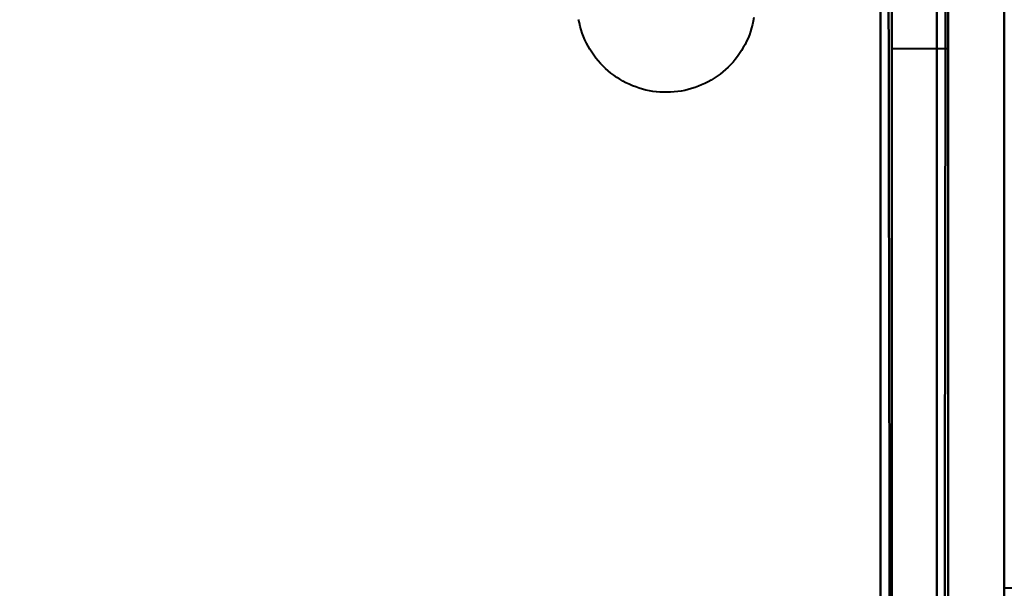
# Model space of a CAD drawing. Header units: millimetres. Extents: x -747 to 747, y -1110 to 610.
# Tile 63 of 93: x 576 to 585, y -356 to -351. Entities that reach past the tile are written whole.
import ezdxf

# ---------------------------------------------------------------- set-up
doc = ezdxf.new("R2010")
doc.units = ezdxf.units.MM
doc.layers.add('G-IMPT', color=8, linetype='Continuous', lineweight=40)

# ---------------------------------------------------------------- blocks, each defined once
blk = doc.blocks.new('NEXA 1000 CALQUES_dwg-755156-Niveau de réf_')
at = {"layer": 'G-IMPT'}
for p, q in [((584, -341.1652), (584, -350.1652)), ((584, -341.1652), (584, -350.1652)), ((584, -341.1652), (584, -350.1652)), ((584, -341.1652), (584, -350.1652)), ((584, -341.1652), (584, -350.1652)), ((584, -341.1652), (584, -350.1652)), ((584, -341.1652), (584, -350.1652)), ((584, -341.1652), (584, -350.1652)), ((584, -350.1652), (584, -341.1652)), ((584, -350.1652), (584, -341.1652)), ((584, -350.1652), (584, -341.1652)), ((584, -350.1652), (584, -341.1652)), ((584, -350.1652), (584, -341.1652)), ((584, -350.1652), (584, -341.1652)), ((584, -350.1652), (584, -341.1652)), ((584, -350.1652), (584, -341.1652)), ((584.5, -350.1652), (584.5, -341.1652)), ((584.5, -350.1652), (584.5, -341.1652)), ((584.5, -350.1652), (584.5, -341.1652)), ((584.5, -350.1652), (584.5, -341.1652)), ((584.5, -345.6652), (584.5, -350.1652)), ((584.5, -345.6652), (584.5, -350.1652)), ((584.5, -345.6652), (584.5, -350.1652)), ((584.5, -345.6652), (584.5, -350.1652)), ((584.5, -350.1652), (584.5, -345.6652)), ((584.5, -350.1652), (584.5, -345.6652)), ((584.5, -350.1652), (584.5, -345.6652)), ((584.5, -350.1652), (584.5, -345.6652)), ((584, -350.1652), (584.5, -350.1652)), ((584, -350.1652), (584.5, -350.1652)), ((584, -350.1652), (584.5, -350.1652)), ((584, -350.1652), (584.5, -350.1652))]:
    blk.add_line(p, q, dxfattribs=at)
at = {"layer": 'G-IMPT', "flags": 128}
for points in [[(583.9, -334.55), (583.9, -342.7875), (583.9, -351.025), (583.9, -359.2625), (583.9, -367.5)], [(583.9, -367.5), (583.9, -359.2625), (583.9, -351.025), (583.9, -342.7875), (583.9, -334.55)], [(583.95, -334.55), (583.9625, -342.7875), (583.975, -351.025), (583.9875, -359.2625), (584, -367.5)], [(584, -367.5), (583.9875, -359.2625), (583.975, -351.025), (583.9625, -342.7875), (583.95, -334.55)], [(584, -334.6), (584, -342.825), (584, -351.05), (584, -359.275), (584, -367.5)], [(584, -367.5), (584, -359.275), (584, -351.05), (584, -342.825), (584, -334.6)], [(583.9, -367.5), (583.9, -359.275), (583.9, -351.05), (583.9, -342.825), (583.9, -334.6)], [(583.9, -334.6), (583.9, -342.825), (583.9, -351.05), (583.9, -359.275), (583.9, -367.5)], [(583.9, -336), (583.9, -343.875), (583.9, -351.75), (583.9, -359.625), (583.9, -367.5)], [(583.9, -367.5), (583.9, -359.625), (583.9, -351.75), (583.9, -343.875), (583.9, -336)], [(583.9, -336), (583.9, -343.875), (583.9, -351.75), (583.9, -359.625), (583.9, -367.5)], [(584.4, -368.4), (584.4, -360.3), (584.4, -352.2), (584.4, -344.1), (584.4, -336)], [(584.4, -368.45), (584.4, -360.3375), (584.4, -352.225), (584.4, -344.1125), (584.4, -336)], [(584.4, -336), (584.4, -344.1), (584.4, -352.2), (584.4, -360.3), (584.4, -368.4)], [(584.4, -336), (584.4, -344.1), (584.4, -352.2), (584.4, -360.3), (584.4, -368.4)], [(584.4, -368.4), (584.4, -360.3), (584.4, -352.2), (584.4, -344.1), (584.4, -336)], [(584.4, -336), (584.4, -344.1125), (584.4, -352.225), (584.4, -360.3375), (584.4, -368.45)], [(584.4, -368.4), (584.4, -360.3), (584.4, -352.2), (584.4, -344.1), (584.4, -336)], [(584.4, -336), (584.4, -344.1), (584.4, -352.2), (584.4, -360.3), (584.4, -368.4)], [(584.5, -336), (584.4875, -344.1125), (584.475, -352.225), (584.4625, -360.3375), (584.45, -368.45)], [(584.45, -368.45), (584.4625, -360.3375), (584.475, -352.225), (584.4875, -344.1125), (584.5, -336)], [(584.5, -367.5), (584.5, -359.625), (584.5, -351.75), (584.5, -343.875), (584.5, -336)], [(584.5, -336), (584.5, -344.1), (584.5, -352.2), (584.5, -360.3), (584.5, -368.4)], [(584.5, -368.4), (584.5, -360.3), (584.5, -352.2), (584.5, -344.1), (584.5, -336)], [(584.5, -336), (584.5, -343.875), (584.5, -351.75), (584.5, -359.625), (584.5, -367.5)], [(585, -336), (585, -344.1), (585, -352.2), (585, -360.3), (585, -368.4)], [(585, -358.105), (585, -352.5787), (585, -347.0525), (585, -341.5262), (585, -336)], [(583.9, -367.5), (583.9, -359.625), (583.9, -351.75), (583.9, -343.875), (583.9, -336)], [(584.5, -367.5), (584.5, -359.625), (584.5, -351.75), (584.5, -343.875), (584.5, -336)], [(584.5, -336), (584.5, -343.875), (584.5, -351.75), (584.5, -359.625), (584.5, -367.5)], [(585, -354.9652), (585, -351.9652), (585, -348.9652), (585, -345.9652), (585, -342.9652)], [(582.775, -349.8911), (582.7694, -349.9222), (582.7625, -349.953), (582.7544, -349.9836), (582.745, -350.0138), (582.7345, -350.0436), (582.7227, -350.073), (582.7098, -350.1018), (582.6958, -350.1302), (582.6807, -350.1579), (582.6644, -350.185), (582.6471, -350.2115), (582.6287, -350.2372), (582.6093, -350.2622), (582.589, -350.2863), (582.5676, -350.3097), (582.5454, -350.3322), (582.5223, -350.3537), (582.4983, -350.3744), (582.4736, -350.394), (582.448, -350.4127), (582.4218, -350.4303), (582.3948, -350.4468), (582.3673, -350.4623), (582.3391, -350.4766), (582.3104, -350.4898), (582.2811, -350.5019), (582.2514, -350.5127), (582.2213, -350.5224), (582.1909, -350.5308), (582.1601, -350.5381), (582.1291, -350.5441), (582.0978, -350.5488), (582.0664, -350.5523), (582.0348, -350.5546), (582.0032, -350.5555), (581.9716, -350.5552), (581.9401, -350.5537), (581.9086, -350.5509), (581.8772, -350.5468), (581.846, -350.5415), (581.8151, -350.5349), (581.7845, -350.5271), (581.7542, -350.5181), (581.7243, -350.5079), (581.6948, -350.4965), (581.6658, -350.4839), (581.6373, -350.4702), (581.6094, -350.4553), (581.5821, -350.4393), (581.5555, -350.4223), (581.5295, -350.4042), (581.5044, -350.3851), (581.48, -350.365), (581.4564, -350.3439), (581.4337, -350.3219), (581.4119, -350.2991), (581.391, -350.2753), (581.371, -350.2508), (581.3521, -350.2254), (581.3342, -350.1994), (581.3174, -350.1726), (581.3016, -350.1452), (581.287, -350.1172), (581.2735, -350.0886), (581.2611, -350.0595), (581.25, -350.0299), (581.24, -349.9999), (581.2312, -349.9696), (581.2236, -349.9389), (581.2173, -349.9079)], [(582.775, -349.8911), (582.7694, -349.9222), (582.7625, -349.953), (582.7544, -349.9836), (582.745, -350.0138), (582.7345, -350.0436), (582.7227, -350.073), (582.7098, -350.1018), (582.6958, -350.1302), (582.6807, -350.1579), (582.6644, -350.185), (582.6471, -350.2115), (582.6287, -350.2372), (582.6093, -350.2622), (582.589, -350.2863), (582.5676, -350.3097), (582.5454, -350.3322), (582.5223, -350.3537), (582.4983, -350.3744), (582.4736, -350.394), (582.448, -350.4127), (582.4218, -350.4303), (582.3948, -350.4468), (582.3673, -350.4623), (582.3391, -350.4766), (582.3104, -350.4898), (582.2811, -350.5019), (582.2514, -350.5127), (582.2213, -350.5224), (582.1909, -350.5308), (582.1601, -350.5381), (582.1291, -350.5441), (582.0978, -350.5488), (582.0664, -350.5523), (582.0348, -350.5546), (582.0032, -350.5555), (581.9716, -350.5552), (581.9401, -350.5537), (581.9086, -350.5509), (581.8772, -350.5468), (581.846, -350.5415), (581.8151, -350.5349), (581.7845, -350.5271), (581.7542, -350.5181), (581.7243, -350.5079), (581.6948, -350.4965), (581.6658, -350.4839), (581.6373, -350.4702), (581.6094, -350.4553), (581.5821, -350.4393), (581.5555, -350.4223), (581.5295, -350.4042), (581.5044, -350.3851), (581.48, -350.365), (581.4564, -350.3439), (581.4337, -350.3219), (581.4119, -350.2991), (581.391, -350.2753), (581.371, -350.2508), (581.3521, -350.2254), (581.3342, -350.1994), (581.3174, -350.1726), (581.3016, -350.1452), (581.287, -350.1172), (581.2735, -350.0886), (581.2611, -350.0595), (581.25, -350.0299), (581.24, -349.9999), (581.2312, -349.9696), (581.2236, -349.9389), (581.2173, -349.9079)], [(582.775, -349.8911), (582.7694, -349.9222), (582.7625, -349.953), (582.7544, -349.9836), (582.745, -350.0138), (582.7345, -350.0436), (582.7227, -350.073), (582.7098, -350.1018), (582.6958, -350.1302), (582.6807, -350.1579), (582.6644, -350.185), (582.6471, -350.2115), (582.6287, -350.2372), (582.6093, -350.2622), (582.589, -350.2863), (582.5676, -350.3097), (582.5454, -350.3322), (582.5223, -350.3537), (582.4983, -350.3744), (582.4736, -350.394), (582.448, -350.4127), (582.4218, -350.4303), (582.3948, -350.4468), (582.3673, -350.4623), (582.3391, -350.4766), (582.3104, -350.4898), (582.2811, -350.5019), (582.2514, -350.5127), (582.2213, -350.5224), (582.1909, -350.5308), (582.1601, -350.5381), (582.1291, -350.5441), (582.0978, -350.5488), (582.0664, -350.5523), (582.0348, -350.5546), (582.0032, -350.5555), (581.9716, -350.5552), (581.9401, -350.5537), (581.9086, -350.5509), (581.8772, -350.5468), (581.846, -350.5415), (581.8151, -350.5349), (581.7845, -350.5271), (581.7542, -350.5181), (581.7243, -350.5079), (581.6948, -350.4965), (581.6658, -350.4839), (581.6373, -350.4702), (581.6094, -350.4553), (581.5821, -350.4393), (581.5555, -350.4223), (581.5295, -350.4042), (581.5044, -350.3851), (581.48, -350.365), (581.4564, -350.3439), (581.4337, -350.3219), (581.4119, -350.2991), (581.391, -350.2753), (581.371, -350.2508), (581.3521, -350.2254), (581.3342, -350.1994), (581.3174, -350.1726), (581.3016, -350.1452), (581.287, -350.1172), (581.2735, -350.0886), (581.2611, -350.0595), (581.25, -350.0299), (581.24, -349.9999), (581.2312, -349.9696), (581.2236, -349.9389), (581.2173, -349.9079)], [(582.775, -349.8911), (582.7694, -349.9222), (582.7625, -349.953), (582.7544, -349.9836), (582.745, -350.0138), (582.7345, -350.0436), (582.7227, -350.073), (582.7098, -350.1018), (582.6958, -350.1302), (582.6807, -350.1579), (582.6644, -350.185), (582.6471, -350.2115), (582.6287, -350.2372), (582.6093, -350.2622), (582.589, -350.2863), (582.5676, -350.3097), (582.5454, -350.3322), (582.5223, -350.3537), (582.4983, -350.3744), (582.4736, -350.394), (582.448, -350.4127), (582.4218, -350.4303), (582.3948, -350.4468), (582.3673, -350.4623), (582.3391, -350.4766), (582.3104, -350.4898), (582.2811, -350.5019), (582.2514, -350.5127), (582.2213, -350.5224), (582.1909, -350.5308), (582.1601, -350.5381), (582.1291, -350.5441), (582.0978, -350.5488), (582.0664, -350.5523), (582.0348, -350.5546), (582.0032, -350.5555), (581.9716, -350.5552), (581.9401, -350.5537), (581.9086, -350.5509), (581.8772, -350.5468), (581.846, -350.5415), (581.8151, -350.5349), (581.7845, -350.5271), (581.7542, -350.5181), (581.7243, -350.5079), (581.6948, -350.4965), (581.6658, -350.4839), (581.6373, -350.4702), (581.6094, -350.4553), (581.5821, -350.4393), (581.5555, -350.4223), (581.5295, -350.4042), (581.5044, -350.3851), (581.48, -350.365), (581.4564, -350.3439), (581.4337, -350.3219), (581.4119, -350.2991), (581.391, -350.2753), (581.371, -350.2508), (581.3521, -350.2254), (581.3342, -350.1994), (581.3174, -350.1726), (581.3016, -350.1452), (581.287, -350.1172), (581.2735, -350.0886), (581.2611, -350.0595), (581.25, -350.0299), (581.24, -349.9999), (581.2312, -349.9696), (581.2236, -349.9389), (581.2173, -349.9079)], [(587.5, -354.9652), (586.875, -354.9652), (586.25, -354.9652), (585.625, -354.9652), (585, -354.9652)]]:
    blk.add_lwpolyline(points, dxfattribs=at)

msp = doc.modelspace()

# ---------------------------------------------------------------- linework, layer by layer
at = {"color": 94, "lineweight": 30}
msp.add_circle((0, 0.5), 609.6, dxfattribs=at)

# ---------------------------------------------------------------- block references
at = {"layer": 'G-IMPT'}
msp.add_blockref('NEXA 1000 CALQUES_dwg-755156-Niveau de réf_', (0, -1), dxfattribs=at)

doc.saveas('drawing.dxf')
